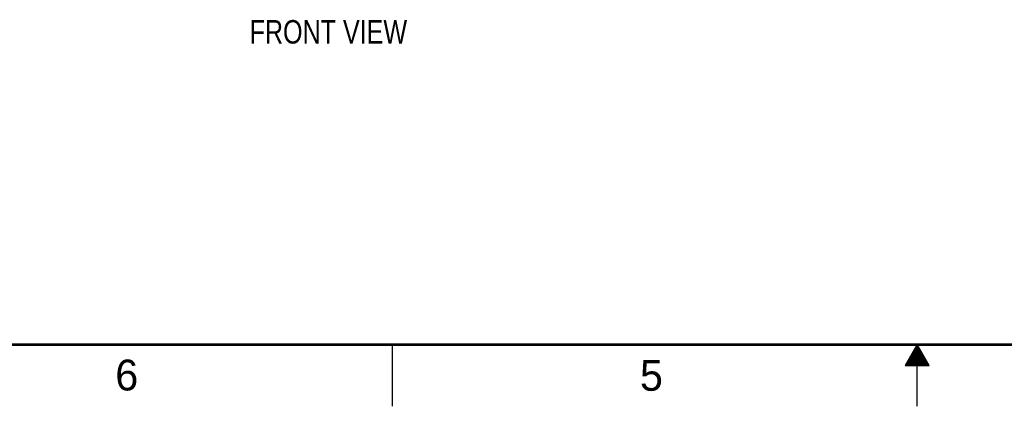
# Model space of a CAD drawing. Header units: inches. Extents: x 0 to 34, y 0 to 22.
# Tile 23 of 78: x 9.7 to 17.7, y 0 to 3.1. Entities that reach past the tile are written whole.
import ezdxf

# ---------------------------------------------------------------- set-up
doc = ezdxf.new("R2010")
doc.units = ezdxf.units.IN
doc.header["$LTSCALE"] = 1.87
doc.header["$MEASUREMENT"] = 0
doc.layers.get('0').update_dxf_attribs({"linetype": 'CONTINUOUS'})
doc.layers.add('DETAIL', color=7, linetype='CONTINUOUS')
doc.styles.get("Standard").update_dxf_attribs({"font": 'txt', "width": 0.8})
doc.styles.add('TEXTSTYLE_2', font='txt')

msp = doc.modelspace()

# ---------------------------------------------------------------- linework, layer by layer
at = {"color": 2, "linetype": 'CONTINUOUS'}
for p, q in [((12.75, 0), (12.75, 0.5)), ((17, 0.5), (16.902, 0.3303)), ((16.9885, 0.48), (17.0116, 0.48)), ((16.9942, 0.49), (17.0058, 0.49)), ((17.098, 0.3303), (17, 0.5)), ((17, 0), (17, 0.5)), ((16.9423, 0.4), (17.0578, 0.4)), ((16.9481, 0.41), (17.052, 0.41)), ((16.9538, 0.42), (17.0462, 0.42)), ((16.9596, 0.43), (17.0404, 0.43)), ((16.9654, 0.44), (17.0347, 0.44)), ((16.9712, 0.45), (17.0289, 0.45)), ((16.9769, 0.46), (17.0231, 0.46)), ((16.9827, 0.47), (17.0173, 0.47)), ((16.902, 0.3303), (17.098, 0.3303)), ((16.9076, 0.34), (17.0924, 0.34)), ((16.9134, 0.35), (17.0866, 0.35)), ((16.9192, 0.36), (17.0808, 0.36)), ((16.925, 0.37), (17.0751, 0.37)), ((16.9307, 0.38), (17.0693, 0.38)), ((16.9365, 0.39), (17.0635, 0.39))]:
    msp.add_line(p, q, dxfattribs=at)
at = {"color": 7, "linetype": 'CONTINUOUS', "const_width": 0.02}
msp.add_lwpolyline([(0.5, 0.5), (33.5, 0.5)], dxfattribs=at)

# ---------------------------------------------------------------- texts
at = {"color": 2, "linetype": 'CONTINUOUS', "char_height": 0.25, "width": 0.25, "attachment_point": 1, "line_spacing_factor": 0.9, "style": 'TEXTSTYLE_2'}
for s, insert in [('6', (10.5033, 0.3784)), ('5', (14.754, 0.3762))]:
    msp.add_mtext(s, dxfattribs=dict(at, insert=insert))
at = {"layer": 'DETAIL', "color": 2, "linetype": 'CONTINUOUS', "insert": (11.5915, 3.13), "char_height": 0.19, "width": 1.52, "attachment_point": 1, "line_spacing_factor": 0.9}
msp.add_mtext('FRONT VIEW', dxfattribs=at)

doc.saveas('drawing.dxf')
